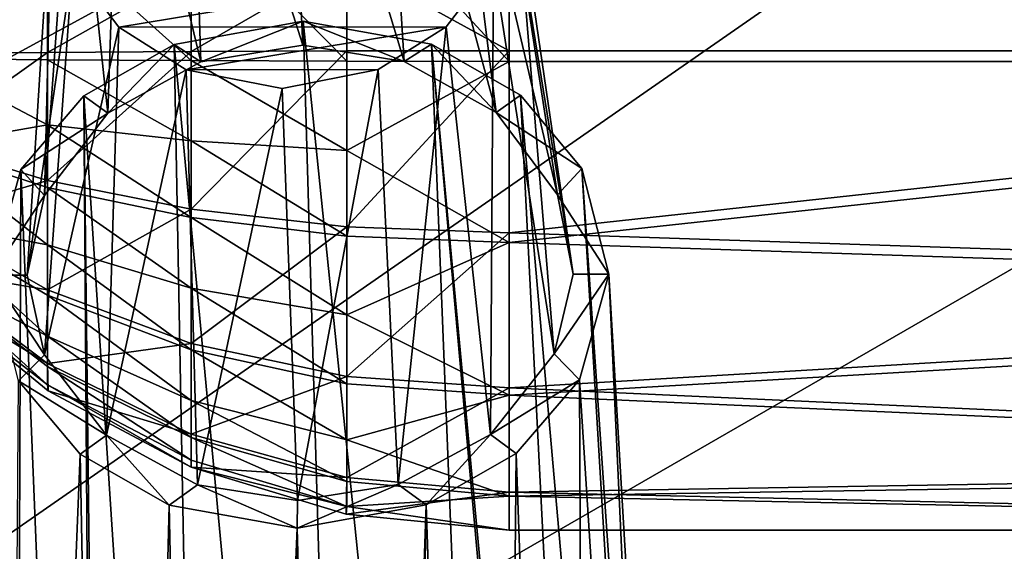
# Model space of a CAD drawing. Header units: metres. Extents: x -1004 to 0, y -808 to 0.
# Tile 27 of 116: x -826 to -785, y -169 to -146. Entities that reach past the tile are written whole.
import ezdxf

# ---------------------------------------------------------------- set-up
doc = ezdxf.new("R2010")
doc.units = ezdxf.units.M

msp = doc.modelspace()

# ---------------------------------------------------------------- linework, layer by layer
at = {"layer": 'top0123413'}
for points in [[(-994.037292, -794.032166, 90), (-994.037292, -10, 90), (-787.024658, -763.271118, 90)], [(-787.024658, -763.271118, 90), (-994.037292, -10, 90), (-533.424561, -638.481384, 90)], [(-994.037292, -10, 90), (-526.238708, -632.856445, 90), (-533.424561, -638.481384, 90)], [(-10, -10, 90), (-502.018646, -625.846375, 90), (-994.037292, -10, 90)], [(-502.018646, -625.846375, 90), (-510.034576, -626.560547, 90), (-994.037292, -10, 90)], [(-994.037292, -10, 90), (-510.034576, -626.560547, 90), (-518.256042, -628.853394, 90)], [(-518.256042, -628.853394, 90), (-526.238708, -632.856445, 90), (-994.037292, -10, 90)], [(-742.780518, -72.276802, 118.761467), (-792.152649, -69.16246, 118.815826), (-933.835571, -166.467499, 117.117363)], [(-933.835571, -166.467499, 117.117363), (-792.152649, -69.16246, 118.815826), (-930.932861, -128.084671, 117.787331)], [(-693.123474, -74.838211, 118.716751), (-742.780518, -72.276802, 118.761467), (-936.402649, -207.471207, 116.401634)], [(-936.402649, -207.471207, 116.401634), (-742.780518, -72.276802, 118.761467), (-933.835571, -166.467499, 117.117363)], [(-938.29071, -245.358398, 115.740311), (-646.118347, -76.727219, 118.683784), (-693.123474, -74.838211, 118.716751)], [(-938.29071, -245.358398, 115.740311), (-693.123474, -74.838211, 118.716751), (-936.402649, -207.471207, 116.401634)], [(-597.805054, -78.120209, 118.65947), (-646.118347, -76.727219, 118.683784), (-938.29071, -245.358398, 115.740311)], [(-939.738831, -283.879303, 115.067932), (-940.71405, -322.342346, 114.396553), (-597.805054, -78.120209, 118.65947)], [(-940.71405, -322.342346, 114.396553), (-513.875122, -606.131226, 109.443001), (-597.805054, -78.120209, 118.65947)], [(-939.738831, -283.879303, 115.067932), (-597.805054, -78.120209, 118.65947), (-938.29071, -245.358398, 115.740311)]]:
    msp.add_3dface(points, dxfattribs=at)
at = {"layer": 'top0123418'}
for points in [[(-815.154175, -131.288834, 1750.497559), (-819.203979, -132.093002, 1750.205444), (-814.40979, -147.189163, 1789.45459)], [(-811.115723, -132.080444, 1750.055908), (-815.154175, -131.288834, 1750.497559), (-810.134705, -147.873413, 1788.897217)], [(-815.154175, -131.288834, 1750.497559), (-814.40979, -147.189163, 1789.45459), (-810.134705, -147.873413, 1788.897217)], [(-819.203979, -132.093002, 1750.205444), (-822.070129, -133.896927, 1749.430542), (-818.700562, -147.886765, 1789.05542)], [(-819.203979, -132.093002, 1750.205444), (-818.700562, -147.886765, 1789.05542), (-814.40979, -147.189163, 1789.45459)], [(-808.277283, -133.873016, 1749.17688), (-811.115723, -132.080444, 1750.055908), (-806.265991, -150.026627, 1787.330322)], [(-811.115723, -132.080444, 1750.055908), (-810.134705, -147.873413, 1788.897217), (-806.265991, -150.026627, 1787.330322)], [(-822.070129, -133.896927, 1749.430542), (-824.06427, -136.489365, 1748.276245), (-822.617615, -150.051987, 1787.632446)], [(-822.070129, -133.896927, 1749.430542), (-822.617615, -150.051987, 1787.632446), (-818.700562, -147.886765, 1789.05542)], [(-806.316406, -136.461807, 1747.948364), (-808.277283, -133.873016, 1749.17688), (-803.675476, -153.490646, 1784.880737)], [(-808.277283, -133.873016, 1749.17688), (-806.265991, -150.026627, 1787.330322), (-803.675476, -153.490646, 1784.880737)], [(-824.06427, -136.489365, 1748.276245), (-825.285278, -153.523056, 1785.280762), (-822.617615, -150.051987, 1787.632446)], [(-824.06427, -136.489365, 1748.276245), (-824.967712, -140.164902, 1746.602783), (-825.285278, -153.523056, 1785.280762)], [(-805.463989, -140.135239, 1746.242065), (-806.316406, -136.461807, 1747.948364), (-803.020447, -156.846741, 1782.543701)], [(-806.316406, -136.461807, 1747.948364), (-803.675476, -153.490646, 1784.880737), (-803.020447, -156.846741, 1782.543701)], [(-826.016479, -156.881714, 1782.968994), (-824.967712, -140.164902, 1746.602783), (-824.115601, -143.837769, 1744.896851)], [(-824.967712, -140.164902, 1746.602783), (-826.016479, -156.881714, 1782.968994), (-825.285278, -153.523056, 1785.280762)], [(-803.818481, -160.207703, 1780.231689), (-806.367737, -143.811356, 1744.568359), (-805.463989, -140.135239, 1746.242065)], [(-803.020447, -156.846741, 1782.543701), (-803.818481, -160.207703, 1780.231689), (-805.463989, -140.135239, 1746.242065)], [(-825.294495, -160.239716, 1780.629272), (-826.016479, -156.881714, 1782.968994), (-824.115601, -143.837769, 1744.896851)], [(-825.294495, -160.239716, 1780.629272), (-824.115601, -143.837769, 1744.896851), (-822.157654, -146.424194, 1743.669556)], [(-822.157654, -146.424194, 1743.669556), (-824.115601, -143.837769, 1744.896851), (-806.367737, -143.811356, 1744.568359)], [(-808.364807, -146.406174, 1743.413086), (-822.157654, -146.424194, 1743.669556), (-806.367737, -143.811356, 1744.568359)], [(-806.506592, -163.60231, 1777.93335), (-808.364807, -146.406174, 1743.413086), (-806.367737, -143.811356, 1744.568359)], [(-803.818481, -160.207703, 1780.231689), (-806.506592, -163.60231, 1777.93335), (-806.367737, -143.811356, 1744.568359)], [(-819.316589, -148.219437, 1742.789185), (-822.157654, -146.424194, 1743.669556), (-808.364807, -146.406174, 1743.413086)], [(-814.397888, -146.17627, 1790.155884), (-819.825256, -147.156723, 1789.583008), (-811.889832, -231.928802, 1918.716064)], [(-819.825256, -147.156723, 1789.583008), (-814.397888, -146.17627, 1790.155884), (-818.700562, -147.886765, 1789.05542)], [(-811.228333, -148.207397, 1742.639404), (-819.316589, -148.219437, 1742.789185), (-808.364807, -146.406174, 1743.413086)], [(-814.397888, -146.17627, 1790.155884), (-814.40979, -147.189163, 1789.45459), (-818.700562, -147.886765, 1789.05542)], [(-810.134705, -147.873413, 1788.897217), (-814.40979, -147.189163, 1789.45459), (-814.397888, -146.17627, 1790.155884)], [(-811.889832, -231.928802, 1918.716064), (-805.622742, -231.939529, 1916.237183), (-814.397888, -146.17627, 1790.155884)], [(-805.622742, -231.939529, 1916.237183), (-808.992432, -147.140244, 1789.382568), (-814.397888, -146.17627, 1790.155884)], [(-808.992432, -147.140244, 1789.382568), (-810.134705, -147.873413, 1788.897217), (-814.397888, -146.17627, 1790.155884)], [(-810.397034, -165.714615, 1776.546509), (-811.228333, -148.207397, 1742.639404), (-808.364807, -146.406174, 1743.413086)], [(-806.506592, -163.60231, 1777.93335), (-810.397034, -165.714615, 1776.546509), (-808.364807, -146.406174, 1743.413086)], [(-822.683289, -163.626297, 1778.23291), (-825.294495, -160.239716, 1780.629272), (-822.157654, -146.424194, 1743.669556)], [(-822.683289, -163.626297, 1778.23291), (-822.157654, -146.424194, 1743.669556), (-819.316589, -148.219437, 1742.789185)], [(-819.825256, -147.156723, 1789.583008), (-823.625061, -149.321518, 1788.157959), (-818.244263, -231.958725, 1916.470581)], [(-823.625061, -149.321518, 1788.157959), (-819.825256, -147.156723, 1789.583008), (-822.617615, -150.051987, 1787.632446)], [(-822.617615, -150.051987, 1787.632446), (-819.825256, -147.156723, 1789.583008), (-818.700562, -147.886765, 1789.05542)], [(-819.825256, -147.156723, 1789.583008), (-818.244263, -231.958725, 1916.470581), (-811.889832, -231.928802, 1918.716064)], [(-806.265991, -150.026627, 1787.330322), (-810.134705, -147.873413, 1788.897217), (-808.992432, -147.140244, 1789.382568)], [(-805.622742, -231.939529, 1916.237183), (-801.391174, -231.861755, 1910.879028), (-808.992432, -147.140244, 1789.382568)], [(-801.391174, -231.861755, 1910.879028), (-801.025452, -232.134949, 1910.638794), (-808.992432, -147.140244, 1789.382568)], [(-808.992432, -147.140244, 1789.382568), (-801.025452, -232.134949, 1910.638794), (-805.241333, -149.293579, 1787.817993)], [(-805.241333, -149.293579, 1787.817993), (-806.265991, -150.026627, 1787.330322), (-808.992432, -147.140244, 1789.382568)], [(-818.840637, -165.727173, 1776.702881), (-822.683289, -163.626297, 1778.23291), (-819.316589, -148.219437, 1742.789185)], [(-811.228333, -148.207397, 1742.639404), (-815.277954, -149.011307, 1742.347412), (-819.316589, -148.219437, 1742.789185)], [(-818.840637, -165.727173, 1776.702881), (-819.316589, -148.219437, 1742.789185), (-815.277954, -149.011307, 1742.347412)], [(-814.626465, -166.391434, 1776.1604), (-815.277954, -149.011307, 1742.347412), (-811.228333, -148.207397, 1742.639404)], [(-810.397034, -165.714615, 1776.546509), (-814.626465, -166.391434, 1776.1604), (-811.228333, -148.207397, 1742.639404)], [(-814.626465, -166.391434, 1776.1604), (-818.840637, -165.727173, 1776.702881), (-815.277954, -149.011307, 1742.347412)], [(-805.241333, -149.293579, 1787.817993), (-802.652649, -152.392639, 1785.621216), (-806.265991, -150.026627, 1787.330322)], [(-801.025452, -232.134949, 1910.638794), (-797.615112, -236.063629, 1906.931152), (-805.241333, -149.293579, 1787.817993)], [(-805.241333, -149.293579, 1787.817993), (-797.615112, -236.063629, 1906.931152), (-802.652649, -152.392639, 1785.621216)], [(-823.625061, -149.321518, 1788.157959), (-826.283752, -152.428574, 1786.058228), (-823.044739, -232.168427, 1911.046143)], [(-826.283752, -152.428574, 1786.058228), (-823.625061, -149.321518, 1788.157959), (-822.617615, -150.051987, 1787.632446)], [(-823.625061, -149.321518, 1788.157959), (-822.671265, -231.894119, 1911.272583), (-818.244263, -231.958725, 1916.470581)], [(-822.671265, -231.894119, 1911.272583), (-823.625061, -149.321518, 1788.157959), (-823.044739, -232.168427, 1911.046143)], [(-826.283752, -152.428574, 1786.058228), (-822.617615, -150.051987, 1787.632446), (-825.285278, -153.523056, 1785.280762)], [(-802.652649, -152.392639, 1785.621216), (-803.675476, -153.490646, 1784.880737), (-806.265991, -150.026627, 1787.330322)], [(-826.283752, -152.428574, 1786.058228), (-827.516235, -156.884186, 1782.996582), (-826.577942, -236.107666, 1907.466797)], [(-827.516235, -156.884186, 1782.996582), (-826.283752, -152.428574, 1786.058228), (-825.285278, -153.523056, 1785.280762)], [(-823.044739, -232.168427, 1911.046143), (-826.283752, -152.428574, 1786.058228), (-826.577942, -236.107666, 1907.466797)], [(-802.652649, -152.392639, 1785.621216), (-801.520691, -156.84465, 1782.515869), (-803.675476, -153.490646, 1784.880737)], [(-797.615112, -236.063629, 1906.931152), (-796.621277, -239.990692, 1902.641724), (-802.652649, -152.392639, 1785.621216)], [(-802.652649, -152.392639, 1785.621216), (-796.621277, -239.990692, 1902.641724), (-801.520691, -156.84465, 1782.515869)], [(-827.516235, -156.884186, 1782.996582), (-825.285278, -153.523056, 1785.280762), (-826.016479, -156.881714, 1782.968994)], [(-801.520691, -156.84465, 1782.515869), (-803.020447, -156.846741, 1782.543701), (-803.675476, -153.490646, 1784.880737)], [(-825.294495, -160.239716, 1780.629272), (-827.516235, -156.884186, 1782.996582), (-826.016479, -156.881714, 1782.968994)], [(-826.384033, -161.336319, 1779.891113), (-827.516235, -156.884186, 1782.996582), (-825.294495, -160.239716, 1780.629272)], [(-803.020447, -156.846741, 1782.543701), (-801.520691, -156.84465, 1782.515869), (-803.818481, -160.207703, 1780.231689)], [(-801.520691, -156.84465, 1782.515869), (-802.753418, -161.300385, 1779.454102), (-803.818481, -160.207703, 1780.231689)], [(-801.520691, -156.84465, 1782.515869), (-797.51825, -243.219452, 1898.569214), (-802.753418, -161.300385, 1779.454102)], [(-796.621277, -239.990692, 1902.641724), (-797.51825, -243.219452, 1898.569214), (-801.520691, -156.84465, 1782.515869)], [(-822.683289, -163.626297, 1778.23291), (-826.384033, -161.336319, 1779.891113), (-825.294495, -160.239716, 1780.629272)], [(-803.818481, -160.207703, 1780.231689), (-802.753418, -161.300385, 1779.454102), (-806.506592, -163.60231, 1777.93335)], [(-826.384033, -161.336319, 1779.891113), (-823.791443, -164.438278, 1777.692261), (-826.962158, -243.264221, 1899.11377)], [(-823.791443, -164.438278, 1777.692261), (-826.384033, -161.336319, 1779.891113), (-822.683289, -163.626297, 1778.23291)], [(-802.753418, -161.300385, 1779.454102), (-805.416077, -164.410339, 1777.352417), (-806.506592, -163.60231, 1777.93335)], [(-802.753418, -161.300385, 1779.454102), (-802.358093, -251.052414, 1897.449829), (-805.416077, -164.410339, 1777.352417)], [(-797.51825, -243.219452, 1898.569214), (-802.358093, -251.052414, 1897.449829), (-802.753418, -161.300385, 1779.454102)], [(-820.043884, -166.588425, 1776.129883), (-823.791443, -164.438278, 1777.692261), (-822.683289, -163.626297, 1778.23291)], [(-820.043884, -166.588425, 1776.129883), (-822.683289, -163.626297, 1778.23291), (-818.840637, -165.727173, 1776.702881)], [(-806.506592, -163.60231, 1777.93335), (-809.21228, -166.57196, 1775.929565), (-810.397034, -165.714615, 1776.546509)], [(-806.506592, -163.60231, 1777.93335), (-805.416077, -164.410339, 1777.352417), (-809.21228, -166.57196, 1775.929565)], [(-826.962158, -243.264221, 1899.11377), (-823.791443, -164.438278, 1777.692261), (-822.14325, -251.082504, 1897.815674)], [(-823.791443, -164.438278, 1777.692261), (-820.043884, -166.588425, 1776.129883), (-822.14325, -251.082504, 1897.815674)], [(-805.416077, -164.410339, 1777.352417), (-806.279663, -253.562241, 1896.975708), (-809.21228, -166.57196, 1775.929565)], [(-802.358093, -251.052414, 1897.449829), (-806.279663, -253.562241, 1896.975708), (-805.416077, -164.410339, 1777.352417)], [(-814.639038, -167.552185, 1775.356812), (-820.043884, -166.588425, 1776.129883), (-818.840637, -165.727173, 1776.702881)], [(-814.639038, -167.552185, 1775.356812), (-818.840637, -165.727173, 1776.702881), (-814.626465, -166.391434, 1776.1604)], [(-809.21228, -166.57196, 1775.929565), (-814.639038, -167.552185, 1775.356812), (-810.397034, -165.714615, 1776.546509)], [(-810.397034, -165.714615, 1776.546509), (-814.639038, -167.552185, 1775.356812), (-814.626465, -166.391434, 1776.1604)], [(-822.14325, -251.082504, 1897.815674), (-820.043884, -166.588425, 1776.129883), (-818.234253, -253.580429, 1897.196899)], [(-820.043884, -166.588425, 1776.129883), (-814.639038, -167.552185, 1775.356812), (-818.234253, -253.580429, 1897.196899)], [(-812.256836, -254.960907, 1896.97937), (-814.639038, -167.552185, 1775.356812), (-809.21228, -166.57196, 1775.929565)], [(-809.21228, -166.57196, 1775.929565), (-810.802673, -254.743591, 1896.770142), (-812.256836, -254.960907, 1896.97937)], [(-806.279663, -253.562241, 1896.975708), (-810.802673, -254.743591, 1896.770142), (-809.21228, -166.57196, 1775.929565)], [(-818.234253, -253.580429, 1897.196899), (-814.639038, -167.552185, 1775.356812), (-813.718384, -254.748016, 1896.823975)], [(-814.639038, -167.552185, 1775.356812), (-812.256836, -254.960907, 1896.97937), (-813.718384, -254.748016, 1896.823975)]]:
    msp.add_3dface(points, dxfattribs=at)
at = {"layer": 'top0123421'}
for points in [[(-735.21582, -137.453842, 1747.1604), (-735.21582, -147.423447, 1744.369873), (-805.718384, -139.787186, 1745.977295)], [(-805.718384, -140.197998, 1782.930054), (-735.21582, -147.868073, 1784.367432), (-735.21582, -137.838913, 1781.799194)], [(-805.718384, -139.787186, 1745.977295), (-805.718384, -147.423447, 1744.369873), (-812.546509, -143.664673, 1745.455688)], [(-805.718384, -139.787186, 1745.977295), (-735.21582, -147.423447, 1744.369873), (-805.718384, -147.423447, 1744.369873)], [(-812.546509, -140.448441, 1782.305908), (-819.112305, -141.190125, 1780.45752), (-812.546509, -147.860626, 1783.694824)], [(-805.718384, -140.197998, 1782.930054), (-812.546509, -140.448441, 1782.305908), (-805.718384, -147.868088, 1784.36731)], [(-812.546509, -140.448441, 1782.305908), (-812.546509, -147.860626, 1783.694824), (-805.718384, -147.868088, 1784.36731)], [(-805.718384, -140.197998, 1782.930054), (-805.718384, -147.868088, 1784.36731), (-735.21582, -147.868073, 1784.367432)], [(-819.112305, -141.190125, 1780.45752), (-825.16333, -142.394562, 1777.455811), (-819.112305, -147.838486, 1781.703247)], [(-819.112305, -141.190125, 1780.45752), (-819.112305, -147.838486, 1781.703247), (-812.546509, -147.860626, 1783.694824)], [(-830.467102, -144.015442, 1773.416138), (-830.467102, -147.754135, 1774.116699), (-825.16333, -142.394562, 1777.455811)], [(-830.467102, -147.754135, 1774.116699), (-825.16333, -147.802521, 1778.469116), (-825.16333, -142.394562, 1777.455811)], [(-825.16333, -142.394562, 1777.455811), (-825.16333, -147.802521, 1778.469116), (-819.112305, -147.838486, 1781.703247)], [(-830.467102, -143.815201, 1755.404053), (-825.16333, -144.741135, 1750.56958), (-830.467102, -147.537399, 1754.620483)], [(-812.546509, -143.664673, 1745.455688), (-819.112305, -147.453049, 1747.033936), (-819.112305, -144.074921, 1747.404663)], [(-812.546509, -143.664673, 1745.455688), (-812.546509, -147.430908, 1745.042358), (-819.112305, -147.453049, 1747.033936)], [(-805.718384, -147.423447, 1744.369873), (-812.546509, -147.430908, 1745.042358), (-812.546509, -143.664673, 1745.455688)], [(-819.112305, -144.074921, 1747.404663), (-819.112305, -147.453049, 1747.033936), (-825.16333, -147.488998, 1750.268066)], [(-825.16333, -147.488998, 1750.268066), (-825.16333, -144.741135, 1750.56958), (-819.112305, -144.074921, 1747.404663)], [(-825.16333, -144.741135, 1750.56958), (-825.16333, -147.488998, 1750.268066), (-830.467102, -147.537399, 1754.620483)], [(-830.467102, -147.537399, 1754.620483), (-825.16333, -147.488998, 1750.268066), (-830.467102, -151.276093, 1755.321045)], [(-825.16333, -147.488998, 1750.268066), (-825.16333, -152.896973, 1751.281494), (-830.467102, -151.276093, 1755.321045)], [(-819.112305, -147.453049, 1747.033936), (-825.16333, -152.896973, 1751.281494), (-825.16333, -147.488998, 1750.268066)], [(-819.112305, -147.453049, 1747.033936), (-819.112305, -154.10141, 1748.279785), (-825.16333, -152.896973, 1751.281494)], [(-812.546509, -147.430908, 1745.042358), (-819.112305, -154.10141, 1748.279785), (-819.112305, -147.453049, 1747.033936)], [(-812.546509, -154.843094, 1746.431274), (-819.112305, -154.10141, 1748.279785), (-812.546509, -147.430908, 1745.042358)], [(-812.546509, -147.430908, 1745.042358), (-805.718384, -147.423447, 1744.369873), (-812.546509, -154.843094, 1746.431274)], [(-805.718384, -147.423447, 1744.369873), (-805.718384, -155.093552, 1745.807129), (-812.546509, -154.843094, 1746.431274)], [(-735.21582, -147.423447, 1744.369873), (-805.718384, -155.093552, 1745.807129), (-805.718384, -147.423447, 1744.369873)], [(-735.21582, -147.423447, 1744.369873), (-735.21582, -157.452606, 1746.937988), (-805.718384, -155.093552, 1745.807129)], [(-825.16333, -147.802521, 1778.469116), (-830.467102, -147.754135, 1774.116699), (-825.16333, -150.550385, 1778.167603)], [(-825.16333, -150.550385, 1778.167603), (-830.467102, -147.754135, 1774.116699), (-830.467102, -151.476318, 1773.333252)], [(-819.112305, -147.838486, 1781.703247), (-825.16333, -147.802521, 1778.469116), (-819.112305, -151.216599, 1781.332642)], [(-819.112305, -151.216599, 1781.332642), (-825.16333, -147.802521, 1778.469116), (-825.16333, -150.550385, 1778.167603)], [(-812.546509, -147.860626, 1783.694824), (-819.112305, -147.838486, 1781.703247), (-812.546509, -151.626846, 1783.281616)], [(-812.546509, -151.626846, 1783.281616), (-819.112305, -147.838486, 1781.703247), (-819.112305, -151.216599, 1781.332642)], [(-805.718384, -147.868088, 1784.36731), (-812.546509, -147.860626, 1783.694824), (-812.546509, -151.626846, 1783.281616)], [(-812.546509, -151.626846, 1783.281616), (-805.718384, -155.504318, 1782.759888), (-805.718384, -147.868088, 1784.36731)], [(-805.718384, -147.868088, 1784.36731), (-805.718384, -155.504318, 1782.759888), (-735.21582, -147.868073, 1784.367432)], [(-735.21582, -147.868073, 1784.367432), (-805.718384, -155.504318, 1782.759888), (-735.21582, -157.837677, 1781.576904)], [(-830.467102, -151.476318, 1773.333252), (-825.16333, -153.18663, 1777.335815), (-825.16333, -150.550385, 1778.167603)], [(-825.16333, -153.18663, 1777.335815), (-819.112305, -154.457489, 1780.310059), (-825.16333, -150.550385, 1778.167603)], [(-825.16333, -150.550385, 1778.167603), (-819.112305, -154.457489, 1780.310059), (-819.112305, -151.216599, 1781.332642)], [(-830.467102, -151.276093, 1755.321045), (-825.16333, -152.896973, 1751.281494), (-830.467102, -154.462097, 1757.399048)], [(-819.112305, -154.457489, 1780.310059), (-812.546509, -155.240082, 1782.141479), (-819.112305, -151.216599, 1781.332642)], [(-819.112305, -151.216599, 1781.332642), (-812.546509, -155.240082, 1782.141479), (-812.546509, -151.626846, 1783.281616)], [(-830.467102, -154.615341, 1771.184937), (-825.16333, -155.60994, 1776.005737), (-830.467102, -151.476318, 1773.333252)], [(-825.16333, -155.60994, 1776.005737), (-825.16333, -153.18663, 1777.335815), (-830.467102, -151.476318, 1773.333252)], [(-812.546509, -155.240082, 1782.141479), (-805.718384, -155.504318, 1782.759888), (-812.546509, -151.626846, 1783.281616)], [(-825.16333, -152.896973, 1751.281494), (-825.16333, -157.505508, 1754.287231), (-830.467102, -154.462097, 1757.399048)], [(-819.112305, -154.10141, 1748.279785), (-825.16333, -157.505508, 1754.287231), (-825.16333, -152.896973, 1751.281494)], [(-819.112305, -157.43663, 1778.674805), (-819.112305, -154.457489, 1780.310059), (-825.16333, -153.18663, 1777.335815)], [(-825.16333, -153.18663, 1777.335815), (-825.16333, -155.60994, 1776.005737), (-819.112305, -157.43663, 1778.674805)], [(-819.112305, -159.766968, 1751.974854), (-825.16333, -157.505508, 1754.287231), (-819.112305, -154.10141, 1748.279785)], [(-819.112305, -159.766968, 1751.974854), (-819.112305, -154.10141, 1748.279785), (-812.546509, -154.843094, 1746.431274)], [(-830.467102, -154.462097, 1757.399048), (-825.16333, -157.505508, 1754.287231), (-830.467102, -156.610367, 1760.538086)], [(-825.16333, -159.457016, 1772.072144), (-825.16333, -157.727188, 1774.228394), (-830.467102, -154.615341, 1771.184937)], [(-825.16333, -157.727188, 1774.228394), (-825.16333, -155.60994, 1776.005737), (-830.467102, -154.615341, 1771.184937)], [(-830.467102, -154.615341, 1771.184937), (-830.467102, -156.693298, 1767.998901), (-825.16333, -159.457016, 1772.072144)], [(-812.546509, -158.561493, 1780.318481), (-819.112305, -154.457489, 1780.310059), (-819.112305, -157.43663, 1778.674805)], [(-812.546509, -158.561493, 1780.318481), (-812.546509, -155.240082, 1782.141479), (-819.112305, -154.457489, 1780.310059)], [(-812.546509, -161.159561, 1750.551025), (-819.112305, -159.766968, 1751.974854), (-812.546509, -154.843094, 1746.431274)], [(-812.546509, -154.843094, 1746.431274), (-805.718384, -155.093552, 1745.807129), (-812.546509, -161.159561, 1750.551025)], [(-805.718384, -155.093552, 1745.807129), (-805.718384, -161.629791, 1750.07019), (-812.546509, -161.159561, 1750.551025)], [(-735.21582, -157.452606, 1746.937988), (-805.718384, -161.629791, 1750.07019), (-805.718384, -155.093552, 1745.807129)], [(-805.718384, -155.504318, 1782.759888), (-812.546509, -155.240082, 1782.141479), (-812.546509, -158.561493, 1780.318481)], [(-805.718384, -161.944183, 1778.352661), (-805.718384, -155.504318, 1782.759888), (-812.546509, -158.561493, 1780.318481)], [(-805.718384, -155.504318, 1782.759888), (-805.718384, -161.944183, 1778.352661), (-735.21582, -157.837677, 1781.576904)], [(-819.112305, -157.43663, 1778.674805), (-825.16333, -155.60994, 1776.005737), (-819.112305, -160.03949, 1776.489868)], [(-819.112305, -160.03949, 1776.489868), (-825.16333, -155.60994, 1776.005737), (-825.16333, -157.727188, 1774.228394)], [(-825.16333, -157.505508, 1754.287231), (-825.16333, -160.612976, 1758.827759), (-830.467102, -156.610367, 1760.538086)], [(-830.467102, -156.610367, 1760.538086), (-825.16333, -160.612976, 1758.827759), (-830.467102, -157.39389, 1764.260254)], [(-830.467102, -156.693298, 1767.998901), (-825.16333, -160.732941, 1769.619873), (-825.16333, -159.457016, 1772.072144)], [(-825.16333, -160.732941, 1769.619873), (-830.467102, -156.693298, 1767.998901), (-825.16333, -161.505936, 1766.96582)], [(-830.467102, -156.693298, 1767.998901), (-830.467102, -157.39389, 1764.260254), (-825.16333, -161.505936, 1766.96582)], [(-825.16333, -161.505936, 1766.96582), (-830.467102, -157.39389, 1764.260254), (-825.132263, -161.766251, 1764.21167)], [(-825.16333, -160.612976, 1758.827759), (-825.132263, -161.766251, 1764.21167), (-830.467102, -157.39389, 1764.260254)], [(-825.16333, -160.612976, 1758.827759), (-825.16333, -157.505508, 1754.287231), (-819.112305, -159.766968, 1751.974854)], [(-812.546509, -161.463394, 1777.882446), (-812.546509, -158.561493, 1780.318481), (-819.112305, -157.43663, 1778.674805)], [(-812.546509, -161.463394, 1777.882446), (-819.112305, -157.43663, 1778.674805), (-819.112305, -160.03949, 1776.489868)], [(-735.21582, -157.452606, 1746.937988), (-735.21582, -164.854034, 1754.176758), (-805.718384, -161.629791, 1750.07019)], [(-819.112305, -162.166077, 1773.838989), (-825.16333, -157.727188, 1774.228394), (-825.16333, -159.457016, 1772.072144)], [(-825.16333, -157.727188, 1774.228394), (-819.112305, -162.166077, 1773.838989), (-819.112305, -160.03949, 1776.489868)], [(-735.21582, -157.837677, 1781.576904), (-805.718384, -161.944183, 1778.352661), (-735.21582, -165.076355, 1774.175537)], [(-805.718384, -161.944183, 1778.352661), (-812.546509, -158.561493, 1780.318481), (-812.546509, -161.463394, 1777.882446)], [(-819.112305, -163.73465, 1770.824341), (-819.112305, -162.166077, 1773.838989), (-825.16333, -159.457016, 1772.072144)], [(-825.16333, -159.457016, 1772.072144), (-825.16333, -160.732941, 1769.619873), (-819.112305, -163.73465, 1770.824341)], [(-819.112305, -163.587173, 1757.556885), (-825.16333, -160.612976, 1758.827759), (-819.112305, -159.766968, 1751.974854)], [(-819.112305, -163.587173, 1757.556885), (-819.112305, -159.766968, 1751.974854), (-812.546509, -161.159561, 1750.551025)], [(-819.112305, -162.166077, 1773.838989), (-812.546509, -163.834305, 1774.927124), (-819.112305, -160.03949, 1776.489868)], [(-819.112305, -160.03949, 1776.489868), (-812.546509, -163.834305, 1774.927124), (-812.546509, -161.463394, 1777.882446)], [(-825.132263, -161.766251, 1764.21167), (-825.16333, -160.612976, 1758.827759), (-819.112305, -163.587173, 1757.556885)], [(-825.16333, -160.732941, 1769.619873), (-819.112305, -164.684952, 1767.561401), (-819.112305, -163.73465, 1770.824341)], [(-825.16333, -161.505936, 1766.96582), (-819.112305, -164.684952, 1767.561401), (-825.16333, -160.732941, 1769.619873)], [(-812.546509, -165.418671, 1756.774292), (-819.112305, -163.587173, 1757.556885), (-812.546509, -161.159561, 1750.551025)], [(-812.546509, -161.159561, 1750.551025), (-805.718384, -161.629791, 1750.07019), (-812.546509, -165.418671, 1756.774292)], [(-825.132263, -161.766251, 1764.21167), (-819.112488, -164.980911, 1764.175903), (-825.16333, -161.505936, 1766.96582)], [(-819.112488, -164.980911, 1764.175903), (-819.112305, -164.684952, 1767.561401), (-825.16333, -161.505936, 1766.96582)], [(-812.546509, -163.834305, 1774.927124), (-805.718384, -161.944183, 1778.352661), (-812.546509, -161.463394, 1777.882446)], [(-805.718384, -161.629791, 1750.07019), (-805.718384, -166.037094, 1756.51001), (-812.546509, -165.418671, 1756.774292)], [(-735.21582, -164.854034, 1754.176758), (-805.718384, -166.037094, 1756.51001), (-805.718384, -161.629791, 1750.07019)], [(-819.112488, -164.980911, 1764.175903), (-825.132263, -161.766251, 1764.21167), (-819.112305, -163.587173, 1757.556885)], [(-812.546509, -165.583099, 1771.565918), (-819.112305, -162.166077, 1773.838989), (-819.112305, -163.73465, 1770.824341)], [(-812.546509, -165.583099, 1771.565918), (-812.546509, -163.834305, 1774.927124), (-819.112305, -162.166077, 1773.838989)], [(-805.718384, -166.20723, 1771.816406), (-805.718384, -161.944183, 1778.352661), (-812.546509, -163.834305, 1774.927124)], [(-805.718384, -161.944183, 1778.352661), (-805.718384, -166.20723, 1771.816406), (-735.21582, -165.076355, 1774.175537)], [(-819.112488, -164.980911, 1764.175903), (-819.112305, -163.587173, 1757.556885), (-812.546509, -165.418671, 1756.774292)], [(-812.546509, -166.642578, 1767.928223), (-812.546509, -165.583099, 1771.565918), (-819.112305, -163.73465, 1770.824341)], [(-819.112305, -163.73465, 1770.824341), (-819.112305, -164.684952, 1767.561401), (-812.546509, -166.642578, 1767.928223)], [(-812.546509, -165.583099, 1771.565918), (-805.718384, -166.20723, 1771.816406), (-812.546509, -163.834305, 1774.927124)], [(-819.112305, -164.684952, 1767.561401), (-819.112488, -164.980911, 1764.175903), (-812.546509, -166.642578, 1767.928223)], [(-812.546509, -166.642578, 1767.928223), (-819.112488, -164.980911, 1764.175903), (-812.582581, -166.964142, 1764.153931)], [(-812.582581, -166.964142, 1764.153931), (-819.112488, -164.980911, 1764.175903), (-812.546509, -165.418671, 1756.774292)], [(-735.21582, -164.854034, 1754.176758), (-735.21582, -167.644531, 1764.146362), (-805.718384, -166.037094, 1756.51001)], [(-735.21582, -165.076355, 1774.175537), (-805.718384, -166.20723, 1771.816406), (-735.21582, -167.644531, 1764.146362)], [(-812.546509, -165.418671, 1756.774292), (-805.718384, -166.037094, 1756.51001), (-812.582581, -166.964142, 1764.153931)], [(-805.718384, -166.20723, 1771.816406), (-812.546509, -165.583099, 1771.565918), (-812.546509, -166.642578, 1767.928223)], [(-805.718384, -166.037094, 1756.51001), (-805.718384, -167.644531, 1764.146362), (-812.582581, -166.964142, 1764.153931)], [(-805.718384, -167.644531, 1764.146362), (-805.718384, -166.20723, 1771.816406), (-812.546509, -166.642578, 1767.928223)], [(-735.21582, -167.644531, 1764.146362), (-805.718384, -167.644531, 1764.146362), (-805.718384, -166.037094, 1756.51001)], [(-805.718384, -166.20723, 1771.816406), (-805.718384, -167.644531, 1764.146362), (-735.21582, -167.644531, 1764.146362)], [(-812.582581, -166.964142, 1764.153931), (-805.718384, -167.644531, 1764.146362), (-812.546509, -166.642578, 1767.928223)]]:
    msp.add_3dface(points, dxfattribs=at)

doc.saveas('drawing.dxf')
